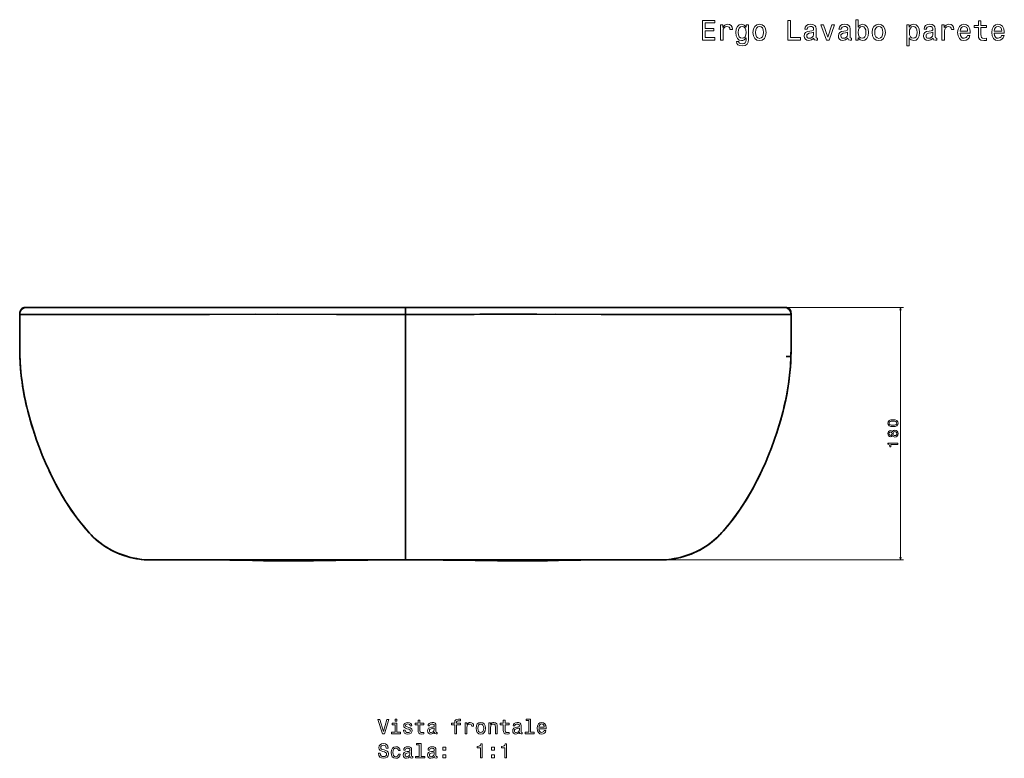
# Model space of a CAD drawing. Extents: x 278 to 1683, y 8 to 1326.
# Tile 4 of 5: x 278 to 980, y 800 to 1326. Entities that reach past the tile are written whole.
import ezdxf

# ---------------------------------------------------------------- set-up
doc = ezdxf.new("R2010")
doc.units = 0

msp = doc.modelspace()

# ---------------------------------------------------------------- linework, layer by layer
at = {"color": 7, "lineweight": 35, "ltscale": 0.000666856}
for p, q in [((277.93, 1116.29), (277.95, 1116.29)), ((277.95, 1116.29), (277.93, 1116.29)), ((827.93, 1116.29), (827.96, 1116.29)), ((827.93, 1116.29), (827.96, 1116.29))]:
    msp.add_line(p, q, dxfattribs=at)
at = {"color": 7, "lineweight": 35, "ltscale": 0.001099}
msp.add_line((282.93, 1121.29), (282.89, 1121.29), dxfattribs=at)
at = {"color": 7, "lineweight": 35, "ltscale": 6.3324e-05}
msp.add_line((282.89, 1121.29), (282.89, 1121.29), dxfattribs=at)
at = {"color": 7, "lineweight": 35, "ltscale": 6.66558e-05}
msp.add_line((282.89, 1121.29), (282.89, 1121.29), dxfattribs=at)
at = {"color": 7, "lineweight": 35, "ltscale": 0.000875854}
msp.add_line((282.92, 1121.29), (282.89, 1121.29), dxfattribs=at)
at = {"color": 7, "lineweight": 35, "ltscale": 0.000470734}
msp.add_line((282.95, 1121.29), (282.93, 1121.29), dxfattribs=at)
at = {"color": 7, "lineweight": 35, "ltscale": 0.00466}
for p, q in [((282.95, 1121.29), (283.14, 1121.29)), ((822.93, 1121.29), (822.74, 1121.29))]:
    msp.add_line(p, q, dxfattribs=at)
at = {"color": 7, "lineweight": 35}
for p, q in [((552.94, 1121.29), (282.95, 1121.29)), ((552.94, 1121.29), (282.95, 1121.29)), ((283.14, 1121.29), (552.94, 1121.29)), ((552.94, 1121.29), (822.93, 1121.29)), ((822.93, 1121.29), (552.94, 1121.29)), ((822.74, 1121.29), (552.94, 1121.29)), ((552.94, 941.29), (552.94, 1116.29)), ((552.94, 941.29), (552.94, 1116.29)), ((367.68, 941.29), (416.12, 941.29)), ((367.68, 941.29), (416.12, 941.29)), ((379.85, 941.29), (412.47, 941.29)), ((417.14, 941.29), (383.37, 941.29)), ((383.37, 941.29), (417.14, 941.29)), ((416.12, 941.29), (548.09, 941.29)), ((416.12, 941.29), (548.09, 941.29)), ((689.76, 941.29), (557.79, 941.29)), ((557.79, 941.29), (689.76, 941.29)), ((722.51, 941.29), (688.74, 941.29)), ((688.74, 941.29), (722.51, 941.29)), ((738.2, 941.29), (689.76, 941.29)), ((689.76, 941.29), (738.2, 941.29)), ((726.03, 941.29), (693.41, 941.29))]:
    msp.add_line(p, q, dxfattribs=at)
at = {"color": 7, "lineweight": 35, "ltscale": 0.006212}
msp.add_line((286.33, 1121.29), (286.08, 1121.29), dxfattribs=at)
at = {"color": 7, "lineweight": 35, "ltscale": 0.125003}
for p, q in [((552.94, 1116.29), (552.94, 1121.29)), ((552.94, 1121.29), (552.94, 1116.29))]:
    msp.add_line(p, q, dxfattribs=at)
at = {"color": 7, "lineweight": 35, "ltscale": 0.451517}
msp.add_line((552.94, 1121.29), (552.94, 1103.23), dxfattribs=at)
at = {"color": 7, "lineweight": 35, "ltscale": 0.006229}
msp.add_line((819.55, 1121.29), (819.8, 1121.29), dxfattribs=at)
at = {"color": 7, "lineweight": 35, "ltscale": 0.000469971}
msp.add_line((822.95, 1121.29), (822.93, 1121.29), dxfattribs=at)
at = {"color": 7, "lineweight": 35, "ltscale": 0.000112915}
msp.add_line((822.95, 1121.29), (822.95, 1121.29), dxfattribs=at)
at = {"color": 7, "lineweight": 35, "ltscale": 0.001096}
msp.add_line((822.95, 1121.29), (822.99, 1121.29), dxfattribs=at)
at = {"color": 7, "lineweight": 35, "ltscale": 0.000874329}
msp.add_line((822.99, 1121.29), (822.96, 1121.29), dxfattribs=at)
at = {"color": 7, "lineweight": 35, "ltscale": 6.40869e-05}
msp.add_line((822.99, 1121.29), (822.99, 1121.29), dxfattribs=at)
at = {"color": 7, "lineweight": 13}
for p, q in [((824.74, 1121.29), (907.97, 1121.29)), ((905.97, 941.29), (905.97, 1121.29)), ((728.03, 941.29), (907.97, 941.29))]:
    msp.add_line(p, q, dxfattribs=at)
at = {"color": 7, "lineweight": 35, "ltscale": 0.000196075}
msp.add_line((278.03, 1086.21), (278.02, 1086.21), dxfattribs=at)
at = {"color": 7, "lineweight": 35, "ltscale": 0.085712}
msp.add_line((827.85, 1086.21), (824.42, 1086.21), dxfattribs=at)
at = {"color": 7, "lineweight": 35, "ltscale": 0.000196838}
msp.add_line((827.85, 1086.21), (827.86, 1086.21), dxfattribs=at)
at = {"color": 7, "lineweight": 35, "ltscale": 0.009906}
for p, q in [((279.57, 1068.28), (279.63, 1067.89)), ((826.31, 1068.28), (826.25, 1067.89))]:
    msp.add_line(p, q, dxfattribs=at)
at = {"color": 7, "lineweight": 35, "ltscale": 0.238699}
msp.add_line((376.36, 941.29), (366.81, 941.29), dxfattribs=at)
at = {"color": 7, "lineweight": 35, "ltscale": 0.172572}
for p, q in [((369.48, 941.29), (376.38, 941.29)), ((729.5, 941.29), (736.41, 941.29))]:
    msp.add_line(p, q, dxfattribs=at)
at = {"color": 7, "lineweight": 35, "ltscale": 0.00459}
msp.add_line((376.36, 941.29), (376.18, 941.29), dxfattribs=at)
at = {"color": 7, "lineweight": 35, "ltscale": 0.000428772}
msp.add_line((376.38, 941.29), (376.36, 941.29), dxfattribs=at)
at = {"color": 7, "lineweight": 35, "ltscale": 0.17483}
msp.add_line((376.38, 941.29), (383.37, 941.29), dxfattribs=at)
at = {"color": 7, "lineweight": 35, "ltscale": 0.087994}
for p, q in [((383.37, 941.29), (379.85, 941.29)), ((722.51, 941.29), (726.03, 941.29))]:
    msp.add_line(p, q, dxfattribs=at)
at = {"color": 7, "lineweight": 35, "ltscale": 0.25}
for p, q in [((393.19, 941.29), (383.19, 941.29)), ((393.19, 941.29), (383.19, 941.29)), ((395.17, 941.29), (385.17, 941.29)), ((395.17, 941.29), (385.17, 941.29)), ((720.71, 941.29), (710.71, 941.29)), ((720.71, 941.29), (710.71, 941.29)), ((722.69, 941.29), (712.69, 941.29)), ((722.69, 941.29), (712.69, 941.29))]:
    msp.add_line(p, q, dxfattribs=at)
at = {"color": 7, "lineweight": 35, "ltscale": 0.298737}
for p, q in [((404.76, 941.29), (416.71, 941.29)), ((701.12, 941.29), (689.17, 941.29))]:
    msp.add_line(p, q, dxfattribs=at)
at = {"color": 7, "lineweight": 35, "ltscale": 0.192699}
for p, q in [((404.76, 941.29), (412.47, 941.29)), ((404.76, 941.29), (412.47, 941.29)), ((701.12, 941.29), (693.41, 941.29)), ((693.41, 941.29), (701.12, 941.29))]:
    msp.add_line(p, q, dxfattribs=at)
at = {"color": 7, "lineweight": 35, "ltscale": 0.121344}
for p, q in [((548.09, 941.29), (552.94, 941.29)), ((548.09, 941.29), (552.94, 941.29)), ((557.79, 941.29), (552.94, 941.29)), ((552.94, 941.29), (557.79, 941.29))]:
    msp.add_line(p, q, dxfattribs=at)
at = {"color": 7, "lineweight": 35, "ltscale": 0.012665}
for p, q in [((548.32, 941.29), (548.82, 941.29)), ((557.56, 941.29), (557.06, 941.29))]:
    msp.add_line(p, q, dxfattribs=at)
at = {"color": 7, "lineweight": 35, "ltscale": 0.108095}
for p in [(548.62, 941.29), (557.26, 941.29)]:
    msp.add_line(p, (552.94, 941.29), dxfattribs=at)
at = {"color": 7, "lineweight": 35, "ltscale": 0.174829}
msp.add_line((722.51, 941.29), (729.5, 941.29), dxfattribs=at)
at = {"color": 7, "lineweight": 35, "ltscale": 0.000430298}
msp.add_line((729.5, 941.29), (729.52, 941.29), dxfattribs=at)
at = {"color": 7, "lineweight": 35, "ltscale": 0.238698}
msp.add_line((729.52, 941.29), (739.07, 941.29), dxfattribs=at)
at = {"color": 7, "lineweight": 35, "ltscale": 0.003137}
msp.add_line((729.52, 941.29), (729.65, 941.29), dxfattribs=at)
at = {"color": 7, "lineweight": 13}
for points in [[(764.78, 1311.87), (773.65, 1311.87), (773.65, 1313.56), (766.63, 1313.56), (766.63, 1318.3), (772.89, 1318.3), (772.89, 1319.97), (766.63, 1319.97), (766.63, 1324.17), (773.49, 1324.17), (773.49, 1325.87), (764.78, 1325.87)], [(777.65, 1311.87), (779.42, 1311.87), (779.42, 1318.06), (779.6, 1319.55), (780.15, 1320.62), (781.04, 1321.27), (782.23, 1321.49), (783.11, 1321.35), (783.78, 1320.94), (784.18, 1320.26), (784.32, 1319.33), (786.12, 1319.33), (785.88, 1320.96), (785.21, 1322.13), (784.1, 1322.84), (782.59, 1323.08), (781.56, 1322.92), (780.67, 1322.52), (779.89, 1321.83), (779.26, 1320.9), (779.26, 1322.7), (777.65, 1322.7)], [(797.56, 1312.35), (797.56, 1322.7), (795.86, 1322.7), (795.86, 1320.94), (794.47, 1322.54), (793.62, 1322.94), (792.68, 1323.08), (790.96, 1322.68), (789.63, 1321.55), (788.76, 1319.73), (788.46, 1317.29), (788.76, 1314.83), (789.63, 1313.02), (790.96, 1311.87), (792.68, 1311.48), (793.64, 1311.62), (794.45, 1311.99), (795.86, 1313.52), (795.86, 1311.99), (795.7, 1310.78), (795.26, 1309.91), (794.41, 1309.4), (793.14, 1309.22), (792.03, 1309.34), (791.24, 1309.65), (790.78, 1310.17), (790.64, 1310.88), (788.92, 1310.88), (788.92, 1310.8), (789.19, 1309.5), (789.99, 1308.54), (791.28, 1307.91), (793.04, 1307.69), (795.14, 1307.99), (796.53, 1308.84), (797.32, 1310.31)], [(790.3, 1317.29), (790.48, 1319.09), (791.02, 1320.42), (791.87, 1321.21), (793, 1321.49), (794.19, 1321.21), (795.08, 1320.42), (795.62, 1319.09), (795.82, 1317.29), (795.62, 1315.46), (795.08, 1314.14), (794.19, 1313.34), (793, 1313.08), (791.87, 1313.34), (791.02, 1314.14), (790.48, 1315.48)], [(800.74, 1317.27), (801.07, 1314.81), (802, 1312.99), (803.47, 1311.87), (805.45, 1311.48), (807.4, 1311.87), (808.87, 1312.97), (809.8, 1314.79), (810.15, 1317.27), (809.8, 1319.73), (808.87, 1321.57), (807.4, 1322.68), (805.45, 1323.08), (803.47, 1322.68), (802, 1321.55), (801.07, 1319.73)], [(802.56, 1317.29), (802.74, 1319.11), (803.31, 1320.42), (804.21, 1321.23), (805.45, 1321.51), (806.66, 1321.23), (807.56, 1320.44), (808.13, 1319.11), (808.33, 1317.29), (808.13, 1315.46), (807.56, 1314.12), (806.66, 1313.32), (805.45, 1313.06), (804.21, 1313.32), (803.31, 1314.12), (802.74, 1315.46)], [(825.64, 1311.87), (834.64, 1311.87), (834.64, 1313.56), (827.49, 1313.56), (827.49, 1325.87), (825.64, 1325.87)], [(844.14, 1313.28), (844.14, 1313.22), (844.24, 1312.53), (844.54, 1312.05), (845.81, 1311.66), (846.8, 1311.82), (846.8, 1313.2), (846.38, 1313.14), (845.81, 1313.4), (845.71, 1314.21), (845.71, 1319.81), (845.47, 1321.25), (844.76, 1322.25), (843.53, 1322.86), (841.8, 1323.08), (840.1, 1322.84), (838.85, 1322.15), (838.06, 1321.08), (837.8, 1319.67), (837.8, 1319.55), (839.4, 1319.55), (839.54, 1320.4), (839.98, 1321), (840.71, 1321.37), (841.74, 1321.51), (842.72, 1321.41), (843.43, 1321.1), (843.85, 1320.58), (844, 1319.85), (843.91, 1319.01), (843.59, 1318.58), (842.79, 1318.38), (841.27, 1318.22), (839.54, 1317.86), (838.31, 1317.21), (837.58, 1316.2), (837.36, 1314.71), (837.56, 1313.38), (838.19, 1312.39), (839.19, 1311.76), (840.59, 1311.54), (842.46, 1311.97)], [(853.09, 1311.87), (854.97, 1311.87), (858.92, 1322.7), (857.09, 1322.7), (854.04, 1313.96), (850.94, 1322.7), (849.08, 1322.7)], [(868.42, 1313.28), (868.42, 1313.22), (868.53, 1312.53), (868.83, 1312.05), (870.1, 1311.66), (871.09, 1311.82), (871.09, 1313.2), (870.66, 1313.14), (870.1, 1313.4), (870, 1314.21), (870, 1319.81), (869.76, 1321.25), (869.05, 1322.25), (867.82, 1322.86), (866.08, 1323.08), (864.39, 1322.84), (863.14, 1322.15), (862.35, 1321.08), (862.09, 1319.67), (862.09, 1319.55), (863.68, 1319.55), (863.83, 1320.4), (864.27, 1321), (865, 1321.37), (866.02, 1321.51), (867.01, 1321.41), (867.72, 1321.1), (868.14, 1320.58), (868.28, 1319.85), (868.2, 1319.01), (867.88, 1318.58), (867.07, 1318.38), (865.56, 1318.22), (863.83, 1317.86), (862.59, 1317.21), (861.87, 1316.2), (861.65, 1314.71), (861.85, 1313.38), (862.47, 1312.39), (863.48, 1311.76), (864.87, 1311.54), (866.75, 1311.97)], [(875.81, 1313.54), (877.12, 1311.99), (878.91, 1311.48), (880.61, 1311.87), (881.96, 1313.02), (882.81, 1314.85), (883.13, 1317.29), (882.81, 1319.73), (881.94, 1321.55), (880.61, 1322.68), (878.91, 1323.08), (877.14, 1322.56), (876.41, 1321.91), (875.81, 1321.04), (875.81, 1326.35), (874.03, 1326.35), (874.03, 1311.87), (875.81, 1311.87)], [(881.32, 1317.29), (881.11, 1315.48), (880.57, 1314.14), (879.7, 1313.34), (878.61, 1313.08), (877.42, 1313.34), (876.55, 1314.14), (876.01, 1315.46), (875.83, 1317.29), (876.01, 1319.11), (876.55, 1320.42), (877.42, 1321.21), (878.61, 1321.49), (879.7, 1321.21), (880.57, 1320.4), (881.11, 1319.09)], [(885.75, 1317.27), (886.08, 1314.81), (887, 1312.99), (888.48, 1311.87), (890.45, 1311.48), (892.41, 1311.87), (893.88, 1312.97), (894.81, 1314.79), (895.15, 1317.27), (894.81, 1319.73), (893.88, 1321.57), (892.41, 1322.68), (890.45, 1323.08), (888.48, 1322.68), (887, 1321.55), (886.08, 1319.73)], [(887.57, 1317.29), (887.75, 1319.11), (888.32, 1320.42), (889.22, 1321.23), (890.45, 1321.51), (891.66, 1321.23), (892.57, 1320.44), (893.14, 1319.11), (893.34, 1317.29), (893.14, 1315.46), (892.57, 1314.12), (891.66, 1313.32), (890.45, 1313.06), (889.22, 1313.32), (888.32, 1314.12), (887.75, 1315.46)], [(912.24, 1321.02), (912.24, 1322.7), (910.47, 1322.7), (910.47, 1307.67), (912.24, 1307.67), (912.24, 1313.52), (912.87, 1312.57), (913.57, 1311.95), (915.35, 1311.48), (917.04, 1311.87), (918.37, 1313.02), (919.24, 1314.83), (919.56, 1317.29), (919.24, 1319.73), (918.37, 1321.55), (917.04, 1322.68), (915.35, 1323.08), (914.38, 1322.96), (913.55, 1322.58), (912.85, 1321.93)], [(915.04, 1313.08), (913.85, 1313.34), (912.99, 1314.14), (912.44, 1315.46), (912.26, 1317.29), (912.44, 1319.11), (912.99, 1320.42), (913.85, 1321.21), (915.04, 1321.49), (916.13, 1321.21), (917, 1320.4), (917.55, 1319.09), (917.75, 1317.29), (917.55, 1315.48), (917, 1314.14), (916.13, 1313.34)], [(929.15, 1313.28), (929.15, 1313.22), (929.25, 1312.53), (929.55, 1312.05), (930.82, 1311.66), (931.81, 1311.82), (931.81, 1313.2), (931.38, 1313.14), (930.82, 1313.4), (930.72, 1314.21), (930.72, 1319.81), (930.48, 1321.25), (929.77, 1322.25), (928.54, 1322.86), (926.81, 1323.08), (925.11, 1322.84), (923.86, 1322.15), (923.07, 1321.08), (922.81, 1319.67), (922.81, 1319.55), (924.4, 1319.55), (924.55, 1320.4), (924.99, 1321), (925.72, 1321.37), (926.74, 1321.51), (927.73, 1321.41), (928.44, 1321.1), (928.86, 1320.58), (929, 1319.85), (928.92, 1319.01), (928.6, 1318.58), (927.79, 1318.38), (926.28, 1318.22), (924.55, 1317.86), (923.32, 1317.21), (922.59, 1316.2), (922.37, 1314.71), (922.57, 1313.38), (923.19, 1312.39), (924.2, 1311.76), (925.59, 1311.54), (927.47, 1311.97)], [(935.52, 1311.87), (937.3, 1311.87), (937.3, 1318.06), (937.48, 1319.55), (938.02, 1320.62), (938.91, 1321.27), (940.1, 1321.49), (940.99, 1321.35), (941.65, 1320.94), (942.06, 1320.26), (942.2, 1319.33), (943.99, 1319.33), (943.75, 1320.96), (943.08, 1322.13), (941.98, 1322.84), (940.46, 1323.08), (939.43, 1322.92), (938.55, 1322.52), (937.76, 1321.83), (937.13, 1320.9), (937.13, 1322.7), (935.52, 1322.7)], [(948.55, 1316.77), (955.65, 1316.77), (955.67, 1317.59), (955.35, 1319.91), (954.46, 1321.65), (953.05, 1322.7), (951.17, 1323.08), (949.34, 1322.68), (947.93, 1321.55), (947.02, 1319.71), (946.7, 1317.29), (947, 1314.81), (947.91, 1312.99), (949.3, 1311.87), (951.11, 1311.48), (952.69, 1311.74), (953.98, 1312.43), (954.93, 1313.52), (955.47, 1314.97), (953.72, 1314.97), (953.35, 1314.16), (952.83, 1313.56), (951.34, 1313.08), (950.19, 1313.3), (949.32, 1314), (948.75, 1315.15), (948.55, 1316.71)], [(948.55, 1318.26), (948.77, 1319.65), (949.32, 1320.68), (950.15, 1321.31), (951.23, 1321.53), (952.3, 1321.31), (953.13, 1320.68), (953.64, 1319.65), (953.82, 1318.26)], [(961.52, 1320.82), (961.52, 1315.4), (961.64, 1313.64), (962.21, 1312.43), (963.34, 1311.72), (965.25, 1311.48), (967.35, 1311.58), (967.35, 1313.12), (965.82, 1312.99), (964.43, 1313.16), (963.68, 1313.66), (963.36, 1314.51), (963.3, 1315.7), (963.3, 1320.82), (967.35, 1320.82), (967.35, 1322.33), (963.3, 1322.33), (963.3, 1325.5), (961.52, 1325.5), (961.52, 1322.33), (958.46, 1322.33), (958.46, 1320.82)], [(972.84, 1316.77), (979.94, 1316.77), (979.96, 1317.59), (979.64, 1319.91), (978.75, 1321.65), (977.34, 1322.7), (975.46, 1323.08), (973.63, 1322.68), (972.21, 1321.55), (971.31, 1319.71), (970.98, 1317.29), (971.29, 1314.81), (972.19, 1312.99), (973.59, 1311.87), (975.4, 1311.48), (976.98, 1311.74), (978.27, 1312.43), (979.21, 1313.52), (979.76, 1314.97), (978, 1314.97), (977.64, 1314.16), (977.12, 1313.56), (975.62, 1313.08), (974.47, 1313.3), (973.61, 1314), (973.04, 1315.15), (972.84, 1316.71)], [(972.84, 1318.26), (973.06, 1319.65), (973.61, 1320.68), (974.43, 1321.31), (975.52, 1321.53), (976.59, 1321.31), (977.42, 1320.68), (977.92, 1319.65), (978.11, 1318.26)], [(843.94, 1315.66), (843.69, 1314.61), (843.05, 1313.8), (842.08, 1313.28), (840.89, 1313.1), (840.12, 1313.2), (839.58, 1313.52), (839.23, 1314.08), (839.13, 1314.87), (839.21, 1315.58), (839.54, 1316.08), (840.83, 1316.65), (842.46, 1316.89), (843.94, 1317.37)], [(868.22, 1315.66), (867.98, 1314.61), (867.34, 1313.8), (866.37, 1313.28), (865.18, 1313.1), (864.41, 1313.2), (863.87, 1313.52), (863.52, 1314.08), (863.42, 1314.87), (863.5, 1315.58), (863.83, 1316.08), (865.12, 1316.65), (866.75, 1316.89), (868.22, 1317.37)], [(928.94, 1315.66), (928.7, 1314.61), (928.06, 1313.8), (927.09, 1313.28), (925.9, 1313.1), (925.13, 1313.2), (924.59, 1313.52), (924.24, 1314.08), (924.14, 1314.87), (924.22, 1315.58), (924.55, 1316.08), (925.84, 1316.65), (927.47, 1316.89), (928.94, 1317.37)], [(900.55, 1036.33), (902.14, 1036.48), (903.27, 1036.96), (903.95, 1037.71), (904.18, 1038.76), (903.95, 1039.8), (903.27, 1040.56), (902.14, 1041.02), (900.55, 1041.18), (898.98, 1041.02), (898.36, 1040.83), (897.84, 1040.56), (897.16, 1039.8), (896.92, 1038.76), (897.16, 1037.71), (897.85, 1036.96), (898.98, 1036.48)], [(900.55, 1037.3), (899.33, 1037.38), (898.46, 1037.63), (897.94, 1038.09), (897.76, 1038.76), (897.94, 1039.43), (898.46, 1039.88), (899.33, 1040.14), (900.55, 1040.22), (901.78, 1040.14), (902.66, 1039.88), (903.18, 1039.43), (903.35, 1038.76), (903.18, 1038.09), (902.66, 1037.63), (901.78, 1037.38)], [(900.2, 1030.04), (900.48, 1029.53), (900.88, 1029.17), (901.37, 1028.95), (901.97, 1028.88), (902.86, 1029.04), (903.56, 1029.51), (904, 1030.26), (904.18, 1031.29), (904, 1032.31), (903.56, 1033.07), (902.86, 1033.53), (901.97, 1033.7), (901.37, 1033.62), (900.88, 1033.41), (900.48, 1033.05), (900.2, 1032.54), (899.96, 1032.95), (899.63, 1033.23), (899.22, 1033.4), (898.73, 1033.46), (898.01, 1033.3), (897.44, 1032.88), (897.06, 1032.19), (896.92, 1031.29), (897.06, 1030.38), (897.44, 1029.7), (898.01, 1029.26), (898.73, 1029.11), (899.22, 1029.16), (899.63, 1029.33)], [(898.81, 1030.07), (898.37, 1030.15), (898.02, 1030.39), (897.81, 1030.78), (897.73, 1031.29), (897.81, 1031.8), (898.02, 1032.18), (898.37, 1032.42), (898.81, 1032.51), (899.26, 1032.42), (899.62, 1032.18), (899.85, 1031.8), (899.92, 1031.29), (899.84, 1030.78), (899.62, 1030.39), (899.26, 1030.15)], [(901.95, 1029.85), (901.41, 1029.94), (901.01, 1030.23), (900.75, 1030.69), (900.66, 1031.29), (900.75, 1031.89), (901.01, 1032.34), (901.41, 1032.63), (901.95, 1032.73), (902.52, 1032.63), (902.95, 1032.34), (903.24, 1031.89), (903.33, 1031.29), (903.24, 1030.69), (902.95, 1030.23), (902.52, 1029.94)], [(903.97, 1023.64), (903.97, 1024.56), (896.92, 1024.56), (896.92, 1023.87), (897.54, 1023.69), (897.95, 1023.33), (898.19, 1022.77), (898.27, 1022), (898.99, 1022), (898.99, 1023.64)], [(539.79, 827.43), (537.28, 818.91), (534.7, 827.43), (533.33, 827.43), (536.56, 817.42), (538, 817.42), (541.15, 827.43)], [(546.85, 818.48), (546.85, 824.89), (543.59, 824.89), (543.59, 823.81), (545.58, 823.81), (545.58, 818.48), (542.98, 818.48), (542.98, 817.42), (549.47, 817.42), (549.47, 818.48)], [(546.89, 827.76), (545.55, 827.76), (545.55, 826.32), (546.89, 826.32)], [(555.43, 821.93), (554.21, 822.21), (553.3, 822.55), (553, 823.22), (553.08, 823.7), (553.39, 824.04), (553.88, 824.26), (554.58, 824.35), (555.26, 824.26), (555.79, 824), (556.14, 823.61), (556.28, 823.09), (557.52, 823.09), (557.52, 823.12), (557.31, 824.06), (556.72, 824.79), (555.79, 825.25), (554.58, 825.43), (553.36, 825.25), (552.47, 824.78), (551.9, 824.07), (551.73, 823.18), (551.86, 822.31), (552.26, 821.71), (552.93, 821.28), (553.89, 820.97), (555.3, 820.63), (556.17, 820.27), (556.4, 819.98), (556.49, 819.55), (556.36, 819.01), (556.01, 818.61), (555.45, 818.35), (554.7, 818.27), (553.91, 818.35), (553.33, 818.65), (552.94, 819.14), (552.78, 819.82), (551.56, 819.82), (551.76, 818.67), (552.35, 817.83), (553.29, 817.33), (554.58, 817.14), (555.94, 817.33), (556.93, 817.83), (557.54, 818.64), (557.75, 819.69), (557.59, 820.6), (557.15, 821.22), (556.41, 821.62)], [(562.02, 823.81), (562.02, 819.94), (562.11, 818.68), (562.51, 817.82), (563.32, 817.31), (564.68, 817.14), (566.18, 817.21), (566.18, 818.31), (565.09, 818.22), (564.09, 818.34), (563.56, 818.7), (563.33, 819.3), (563.29, 820.15), (563.29, 823.81), (566.18, 823.81), (566.18, 824.89), (563.29, 824.89), (563.29, 827.16), (562.02, 827.16), (562.02, 824.89), (559.83, 824.89), (559.83, 823.81)], [(573.59, 818.42), (573.59, 818.38), (573.66, 817.89), (573.88, 817.55), (574.79, 817.27), (575.49, 817.39), (575.49, 818.37), (575.19, 818.32), (574.79, 818.51), (574.71, 819.09), (574.71, 823.09), (574.54, 824.12), (574.04, 824.84), (573.16, 825.27), (571.92, 825.43), (570.71, 825.25), (569.81, 824.76), (569.25, 824), (569.06, 822.99), (569.06, 822.91), (570.2, 822.91), (570.3, 823.51), (570.62, 823.94), (571.14, 824.2), (571.87, 824.3), (572.58, 824.23), (573.08, 824.01), (573.39, 823.64), (573.49, 823.12), (573.43, 822.52), (573.2, 822.21), (572.62, 822.07), (571.54, 821.95), (570.3, 821.7), (569.42, 821.23), (568.91, 820.51), (568.75, 819.45), (568.89, 818.5), (569.34, 817.79), (570.06, 817.34), (571.05, 817.18), (572.39, 817.49)], [(588.1, 823.81), (588.1, 817.42), (589.37, 817.42), (589.37, 823.81), (592.25, 823.81), (592.25, 824.89), (589.37, 824.89), (589.37, 825.37), (589.47, 825.95), (589.8, 826.33), (590.36, 826.57), (591.17, 826.65), (592.25, 826.59), (592.25, 827.69), (590.88, 827.76), (589.64, 827.63), (588.78, 827.24), (588.26, 826.57), (588.1, 825.6), (588.1, 824.89), (585.78, 824.89), (585.78, 823.81)], [(595.49, 817.42), (596.76, 817.42), (596.76, 821.84), (596.89, 822.91), (597.28, 823.67), (597.91, 824.13), (598.76, 824.29), (599.4, 824.19), (599.87, 823.9), (600.16, 823.41), (600.26, 822.75), (601.54, 822.75), (601.37, 823.91), (600.89, 824.75), (600.1, 825.25), (599.02, 825.43), (598.29, 825.31), (597.65, 825.02), (597.09, 824.53), (596.64, 823.87), (596.64, 825.15), (595.49, 825.15)], [(603.32, 821.28), (603.55, 819.52), (604.21, 818.22), (605.26, 817.42), (606.67, 817.14), (608.07, 817.42), (609.12, 818.21), (609.79, 819.5), (610.03, 821.28), (609.79, 823.04), (609.12, 824.35), (608.07, 825.14), (606.67, 825.43), (605.26, 825.14), (604.21, 824.33), (603.55, 823.04)], [(604.61, 821.29), (604.74, 822.59), (605.15, 823.53), (605.79, 824.1), (606.67, 824.3), (607.54, 824.1), (608.19, 823.54), (608.59, 822.59), (608.73, 821.29), (608.59, 819.98), (608.19, 819.03), (607.54, 818.45), (606.67, 818.27), (605.79, 818.45), (605.15, 819.03), (604.74, 819.98)], [(612.36, 817.42), (613.63, 817.42), (613.63, 821.88), (613.76, 822.91), (614.18, 823.65), (614.83, 824.12), (615.69, 824.29), (616.38, 824.14), (616.82, 823.76), (617.03, 823.11), (617.11, 822.24), (617.11, 817.42), (618.37, 817.42), (618.37, 822.5), (618.32, 823.53), (618.06, 824.38), (617.21, 825.15), (615.88, 825.43), (615.15, 825.33), (614.53, 825.05), (613.99, 824.59), (613.57, 823.97), (613.57, 825.15), (612.36, 825.15)], [(622.74, 823.81), (622.74, 819.94), (622.83, 818.68), (623.23, 817.82), (624.04, 817.31), (625.4, 817.14), (626.9, 817.21), (626.9, 818.31), (625.81, 818.22), (624.81, 818.34), (624.28, 818.7), (624.05, 819.3), (624.01, 820.15), (624.01, 823.81), (626.9, 823.81), (626.9, 824.89), (624.01, 824.89), (624.01, 827.16), (622.74, 827.16), (622.74, 824.89), (620.55, 824.89), (620.55, 823.81)], [(634.31, 818.42), (634.31, 818.38), (634.38, 817.89), (634.6, 817.55), (635.51, 817.27), (636.21, 817.39), (636.21, 818.37), (635.91, 818.32), (635.51, 818.51), (635.43, 819.09), (635.43, 823.09), (635.26, 824.12), (634.76, 824.84), (633.88, 825.27), (632.64, 825.43), (631.43, 825.25), (630.53, 824.76), (629.97, 824), (629.79, 822.99), (629.79, 822.91), (630.92, 822.91), (631.02, 823.51), (631.34, 823.94), (631.86, 824.2), (632.59, 824.3), (633.3, 824.23), (633.81, 824.01), (634.11, 823.64), (634.21, 823.12), (634.15, 822.52), (633.92, 822.21), (633.34, 822.07), (632.26, 821.95), (631.02, 821.7), (630.15, 821.23), (629.63, 820.51), (629.47, 819.45), (629.61, 818.5), (630.06, 817.79), (630.78, 817.34), (631.77, 817.18), (633.11, 817.49)], [(640.91, 826.7), (640.91, 818.48), (638.3, 818.48), (638.3, 817.42), (644.77, 817.42), (644.77, 818.48), (642.18, 818.48), (642.18, 827.76), (638.92, 827.76), (638.92, 826.7)], [(648.17, 820.92), (653.24, 820.92), (653.26, 821.51), (653.03, 823.16), (652.39, 824.4), (651.38, 825.15), (650.04, 825.43), (648.73, 825.14), (647.72, 824.33), (647.08, 823.02), (646.85, 821.29), (647.06, 819.52), (647.71, 818.22), (648.7, 817.42), (650, 817.14), (651.13, 817.33), (652.05, 817.82), (652.72, 818.6), (653.11, 819.63), (651.86, 819.63), (651.6, 819.06), (651.23, 818.63), (650.16, 818.28), (649.34, 818.44), (648.72, 818.94), (648.32, 819.76), (648.17, 820.87)], [(648.17, 821.98), (648.33, 822.98), (648.72, 823.71), (649.31, 824.16), (650.09, 824.32), (650.85, 824.16), (651.44, 823.71), (651.8, 822.98), (651.93, 821.98)], [(573.45, 820.12), (573.27, 819.38), (572.81, 818.8), (572.12, 818.42), (571.27, 818.29), (570.72, 818.37), (570.33, 818.6), (570.09, 819), (570.02, 819.56), (570.07, 820.07), (570.3, 820.43), (571.23, 820.83), (572.39, 821), (573.45, 821.35)], [(634.17, 820.12), (633.99, 819.38), (633.53, 818.8), (632.84, 818.42), (631.99, 818.29), (631.44, 818.37), (631.05, 818.6), (630.81, 819), (630.74, 819.56), (630.79, 820.07), (631.02, 820.43), (631.95, 820.83), (633.11, 821), (634.17, 821.35)], [(535, 803.44), (533.69, 803.44), (533.98, 801.91), (534.7, 800.79), (535.81, 800.11), (537.31, 799.87), (538.79, 800.1), (539.9, 800.73), (540.61, 801.72), (540.87, 803.04), (540.65, 804.22), (540.04, 804.98), (539.06, 805.48), (537.75, 805.86), (536.63, 806.13), (535.89, 806.45), (535.48, 806.91), (535.35, 807.63), (535.48, 808.28), (535.85, 808.77), (536.43, 809.1), (537.22, 809.22), (538.03, 809.07), (538.66, 808.68), (539.08, 808.04), (539.28, 807.16), (540.59, 807.16), (540.59, 807.18), (540.36, 808.54), (539.68, 809.55), (538.62, 810.18), (537.18, 810.4), (535.88, 810.18), (534.87, 809.58), (534.22, 808.64), (533.99, 807.43), (534.18, 806.35), (534.73, 805.61), (535.59, 805.12), (536.77, 804.75), (537.94, 804.42), (538.82, 804.1), (539.35, 803.64), (539.54, 802.89), (539.37, 802.13), (538.92, 801.55), (538.24, 801.19), (537.36, 801.08), (536.38, 801.23), (535.64, 801.7), (535.16, 802.44)], [(547.9, 805.31), (549.15, 805.31), (548.89, 806.46), (548.27, 807.37), (547.31, 807.93), (546.05, 808.15), (544.67, 807.86), (543.62, 807.06), (542.96, 805.74), (542.72, 803.99), (542.94, 802.24), (543.59, 800.95), (544.61, 800.14), (546.01, 799.87), (547.25, 800.08), (548.21, 800.69), (548.88, 801.64), (549.17, 802.91), (547.96, 802.91), (547.74, 802.1), (547.34, 801.49), (546.76, 801.12), (546.05, 801), (545.17, 801.19), (544.54, 801.77), (544.15, 802.7), (544.02, 804.03), (544.15, 805.33), (544.55, 806.26), (545.2, 806.84), (546.05, 807.04), (546.8, 806.91), (547.36, 806.58), (547.74, 806.03)], [(556.24, 801.15), (556.24, 801.1), (556.31, 800.61), (556.53, 800.27), (557.44, 799.99), (558.14, 800.11), (558.14, 801.09), (557.84, 801.05), (557.44, 801.23), (557.36, 801.81), (557.36, 805.82), (557.19, 806.84), (556.69, 807.56), (555.81, 807.99), (554.57, 808.15), (553.36, 807.98), (552.47, 807.49), (551.9, 806.72), (551.72, 805.72), (551.72, 805.63), (552.85, 805.63), (552.96, 806.23), (553.27, 806.67), (553.79, 806.93), (554.53, 807.03), (555.23, 806.95), (555.74, 806.74), (556.04, 806.36), (556.14, 805.84), (556.08, 805.24), (555.85, 804.94), (555.28, 804.79), (554.19, 804.68), (552.96, 804.42), (552.08, 803.96), (551.56, 803.24), (551.4, 802.17), (551.54, 801.22), (551.99, 800.51), (552.71, 800.07), (553.7, 799.91), (555.04, 800.21)], [(562.84, 809.42), (562.84, 801.21), (560.23, 801.21), (560.23, 800.14), (566.7, 800.14), (566.7, 801.21), (564.11, 801.21), (564.11, 810.48), (560.85, 810.48), (560.85, 809.42)], [(573.59, 801.15), (573.59, 801.1), (573.66, 800.61), (573.88, 800.27), (574.79, 799.99), (575.49, 800.11), (575.49, 801.09), (575.19, 801.05), (574.79, 801.23), (574.71, 801.81), (574.71, 805.82), (574.54, 806.84), (574.04, 807.56), (573.16, 807.99), (571.92, 808.15), (570.71, 807.98), (569.81, 807.49), (569.25, 806.72), (569.06, 805.72), (569.06, 805.63), (570.2, 805.63), (570.3, 806.23), (570.62, 806.67), (571.14, 806.93), (571.87, 807.03), (572.58, 806.95), (573.08, 806.74), (573.39, 806.36), (573.49, 805.84), (573.43, 805.24), (573.2, 804.94), (572.62, 804.79), (571.54, 804.68), (570.3, 804.42), (569.42, 803.96), (568.91, 803.24), (568.75, 802.17), (568.89, 801.22), (569.34, 800.51), (570.06, 800.07), (571.05, 799.91), (572.39, 800.21)], [(579.66, 805.73), (581.64, 805.73), (581.64, 807.88), (579.66, 807.88)], [(606.41, 800.14), (607.72, 800.14), (607.72, 810.21), (606.74, 810.21), (606.49, 809.33), (605.97, 808.74), (605.17, 808.4), (604.08, 808.28), (604.08, 807.26), (606.41, 807.26)], [(614.35, 805.73), (616.34, 805.73), (616.34, 807.88), (614.35, 807.88)], [(623.76, 800.14), (625.07, 800.14), (625.07, 810.21), (624.09, 810.21), (623.83, 809.33), (623.32, 808.74), (622.52, 808.4), (621.43, 808.28), (621.43, 807.26), (623.76, 807.26)], [(556.1, 802.85), (555.92, 802.1), (555.46, 801.52), (554.77, 801.15), (553.92, 801.02), (553.37, 801.09), (552.98, 801.32), (552.74, 801.72), (552.67, 802.29), (552.72, 802.79), (552.96, 803.15), (553.88, 803.55), (555.04, 803.73), (556.1, 804.07)], [(573.45, 802.85), (573.27, 802.1), (572.81, 801.52), (572.12, 801.15), (571.27, 801.02), (570.72, 801.09), (570.33, 801.32), (570.09, 801.72), (570.02, 802.29), (570.07, 802.79), (570.3, 803.15), (571.23, 803.55), (572.39, 803.73), (573.45, 804.07)], [(579.66, 800.14), (581.64, 800.14), (581.64, 802.29), (579.66, 802.29)], [(614.35, 800.14), (616.34, 800.14), (616.34, 802.29), (614.35, 802.29)]]:
    msp.add_lwpolyline(points, close=True, dxfattribs=at)
at = {"color": 7, "lineweight": 35}
for points in [[(277.93, 1116.29), (277.93, 1098.24), (277.92, 1095.23), (277.91, 1092.23), (277.95, 1089.22), (278.03, 1086.21)], [(278.03, 1086.21), (277.92, 1090.72), (277.93, 1095.99), (277.93, 1116.29)], [(285.46, 1121.29), (282.83, 1121.3), (281.77, 1121.25), (281.03, 1121.12), (280.66, 1121.02), (280.23, 1120.86), (279.82, 1120.64), (279.45, 1120.37), (279.12, 1120.06), (278.87, 1119.77), (278.66, 1119.46), (278.4, 1118.94), (278.19, 1118.37), (278.06, 1117.8), (277.95, 1116.96), (277.93, 1116.45)], [(277.95, 1116.29), (278.48, 1116.28), (281.51, 1116.28), (308.19, 1116.23), (333.1, 1116.17), (356.48, 1116.14), (379.06, 1116.2), (409.54, 1116.3), (461.77, 1116.36), (511.37, 1116.32), (552.94, 1116.29)], [(552.94, 1116.29), (503.82, 1116.33), (445.84, 1116.36), (413.29, 1116.31), (383.11, 1116.21), (355.48, 1116.14), (327.25, 1116.19), (300.91, 1116.25), (283.28, 1116.27), (278.71, 1116.28), (277.95, 1116.29)], [(279.59, 1120.02), (280, 1120.39), (280.46, 1120.71), (280.98, 1120.97), (281.55, 1121.16), (282.2, 1121.27), (282.93, 1121.29)], [(552.94, 1116.29), (602.07, 1116.33), (660.04, 1116.36), (692.6, 1116.31), (722.78, 1116.21), (750.4, 1116.14), (778.63, 1116.19), (804.98, 1116.25), (822.6, 1116.27), (827.17, 1116.28), (827.93, 1116.29)], [(552.94, 1116.29), (606.02, 1116.34), (646.59, 1116.36), (692.41, 1116.31), (722.83, 1116.21), (754.47, 1116.14), (775.54, 1116.18), (806.12, 1116.25), (824.22, 1116.28), (827.38, 1116.28), (827.93, 1116.29)], [(820.5, 1121.29), (823.03, 1121.3), (823.92, 1121.27), (824.71, 1121.16), (825.1, 1121.06), (825.55, 1120.9), (825.97, 1120.69), (826.35, 1120.44), (826.69, 1120.14), (826.96, 1119.83), (827.2, 1119.5), (827.47, 1118.99), (827.68, 1118.41), (827.82, 1117.83), (827.93, 1116.96), (827.95, 1116.45)], [(826.29, 1120.02), (825.88, 1120.39), (825.42, 1120.71), (824.9, 1120.97), (824.33, 1121.16), (823.68, 1121.27), (822.95, 1121.29)], [(827.96, 1116.29), (827.95, 1098.24), (827.96, 1095.23), (827.97, 1092.23), (827.94, 1089.22), (827.85, 1086.21)], [(827.85, 1086.21), (827.96, 1090.72), (827.96, 1095.99), (827.96, 1116.29)], [(277.93, 1105.36), (277.92, 1097.72), (277.9, 1092.64), (278.02, 1086.21)], [(827.96, 1105.36), (827.96, 1097.72), (827.98, 1092.64), (827.86, 1086.21)], [(288.45, 1031.19), (286.74, 1036.55), (285.14, 1041.93), (284.38, 1044.65), (283.66, 1047.36), (282.99, 1050.07), (282.35, 1052.82), (281.57, 1056.49), (280.86, 1060.16), (280.23, 1063.86), (279.57, 1068.3), (279.02, 1072.76), (278.58, 1077.24), (278.25, 1081.72), (278.03, 1086.21)], [(288.45, 1031.19), (286.74, 1036.54), (285.14, 1041.93), (284.38, 1044.64), (283.67, 1047.36), (282.77, 1051), (281.95, 1054.65), (281.21, 1058.32), (280.46, 1062.47), (279.8, 1066.64), (279.25, 1070.82), (278.78, 1075.01), (278.46, 1078.73), (278.21, 1082.47), (278.04, 1086.21)], [(817.43, 1031.19), (819.15, 1036.54), (820.75, 1041.93), (821.5, 1044.64), (822.22, 1047.36), (823.11, 1051), (823.93, 1054.65), (824.68, 1058.32), (825.42, 1062.47), (826.08, 1066.64), (826.64, 1070.82), (827.1, 1075.01), (827.42, 1078.73), (827.67, 1082.47), (827.85, 1086.21)], [(817.43, 1031.19), (819.14, 1036.55), (820.74, 1041.93), (821.5, 1044.65), (822.22, 1047.36), (822.89, 1050.07), (823.53, 1052.82), (824.32, 1056.49), (825.02, 1060.16), (825.65, 1063.86), (826.31, 1068.3), (826.86, 1072.76), (827.3, 1077.24), (827.63, 1081.72), (827.85, 1086.21)], [(308.4, 986.68), (306.72, 989.57), (305.06, 992.52), (303.46, 995.5), (301.05, 1000.22), (298.58, 1005.37), (296.25, 1010.59), (294.04, 1015.88), (291.96, 1021.21), (290, 1026.6), (288.16, 1032.03), (286.44, 1037.51), (284.83, 1043.01), (283.83, 1046.71), (282.9, 1050.42), (282.05, 1054.15), (281.06, 1059.06), (280.52, 1062.11), (280.02, 1065.18), (279.58, 1068.22)], [(797.48, 986.68), (799.17, 989.57), (800.82, 992.52), (802.42, 995.5), (804.83, 1000.22), (807.3, 1005.37), (809.63, 1010.59), (811.84, 1015.88), (813.92, 1021.21), (815.88, 1026.6), (817.72, 1032.03), (819.45, 1037.51), (821.05, 1043.01), (822.06, 1046.71), (822.98, 1050.42), (823.83, 1054.15), (824.82, 1059.06), (825.37, 1062.11), (825.86, 1065.18), (826.3, 1068.22)], [(367.68, 941.29), (364.54, 941.67), (361.42, 942.17), (358.31, 942.8), (355.24, 943.58), (352.22, 944.49), (350.71, 945.01), (349.22, 945.57), (347.76, 946.16), (346.32, 946.79), (343.93, 947.93), (341.59, 949.19), (339.32, 950.55), (337.11, 952.03), (334.98, 953.61), (332.93, 955.29), (331.57, 956.49), (330.26, 957.74), (328.97, 959.04), (327.72, 960.38), (325.02, 963.42), (322.19, 966.79), (319.47, 970.25), (316.84, 973.78), (314.32, 977.38), (311.89, 981.05), (310.43, 983.34), (309.02, 985.65), (307.59, 988.05), (306.21, 990.47), (303.57, 995.3), (301.07, 1000.19), (298.87, 1004.77)], [(738.2, 941.29), (741.34, 941.67), (744.47, 942.17), (747.57, 942.8), (750.64, 943.58), (753.67, 944.49), (755.17, 945.01), (756.66, 945.57), (758.12, 946.16), (759.56, 946.79), (761.96, 947.93), (764.29, 949.19), (766.56, 950.55), (768.77, 952.03), (770.9, 953.61), (772.95, 955.29), (774.31, 956.49), (775.62, 957.74), (776.91, 959.04), (778.16, 960.38), (780.86, 963.42), (783.69, 966.79), (786.41, 970.25), (789.04, 973.78), (791.56, 977.38), (794, 981.05), (795.45, 983.34), (796.87, 985.65), (798.29, 988.05), (799.68, 990.47), (802.31, 995.3), (804.81, 1000.19), (807.01, 1004.77)], [(367.68, 941.29), (364.8, 941.63), (361.94, 942.08), (359.1, 942.63), (356.27, 943.3), (353.47, 944.1), (350.7, 945.02), (347.98, 946.07), (345.32, 947.25), (342.72, 948.57), (340.18, 950.01), (337.73, 951.59), (335.92, 952.88), (334.17, 954.25), (332.48, 955.69), (331.25, 956.81), (330.05, 957.96), (328.88, 959.15), (327.73, 960.36), (326.44, 961.79), (325.16, 963.24), (322.68, 966.19), (320.28, 969.21), (317.94, 972.28), (315.2, 976.1), (312.56, 980), (310.03, 983.98), (307.61, 988.01), (307.18, 988.77)], [(366.72, 941.29), (363.35, 941.74), (361.13, 942.12), (358.92, 942.57), (356.77, 943.08), (354.64, 943.66), (352.5, 944.32), (350.33, 945.07), (349.26, 945.47), (347.19, 946.32), (345.14, 947.26), (343.11, 948.27), (341.13, 949.37), (339.2, 950.55), (337.32, 951.8), (335.49, 953.13), (333.72, 954.54), (332.01, 956.03), (330.36, 957.58), (328.77, 959.19), (327.23, 960.85), (325.72, 962.54), (324.25, 964.27), (321.38, 967.78), (318.6, 971.38), (315.92, 975.06), (313.34, 978.82), (310.87, 982.64), (308.42, 986.64)], [(738.2, 941.29), (741.08, 941.63), (743.94, 942.08), (746.79, 942.63), (749.61, 943.3), (752.41, 944.1), (755.18, 945.02), (757.9, 946.07), (760.56, 947.25), (763.17, 948.57), (765.7, 950.01), (768.15, 951.59), (769.96, 952.88), (771.71, 954.25), (773.4, 955.69), (774.63, 956.81), (775.83, 957.96), (777, 959.15), (778.15, 960.36), (779.45, 961.79), (780.72, 963.24), (783.2, 966.19), (785.61, 969.21), (787.94, 972.28), (790.68, 976.1), (793.32, 980), (795.85, 983.98), (798.27, 988.01), (798.7, 988.77)], [(739.16, 941.29), (742.53, 941.74), (744.76, 942.12), (746.96, 942.57), (749.12, 943.08), (751.24, 943.66), (753.39, 944.32), (755.55, 945.07), (756.62, 945.47), (758.69, 946.32), (760.75, 947.26), (762.77, 948.27), (764.75, 949.37), (766.68, 950.55), (768.56, 951.8), (770.39, 953.13), (772.16, 954.54), (773.87, 956.03), (775.52, 957.58), (777.11, 959.19), (778.65, 960.85), (780.16, 962.54), (781.63, 964.27), (784.51, 967.78), (787.28, 971.38), (789.96, 975.06), (792.54, 978.82), (795.01, 982.64), (797.46, 986.64)], [(376.38, 941.29), (372.26, 941.27), (370.2, 941.28)], [(548.82, 941.29), (526.06, 941.13), (503.22, 940.83), (487.29, 940.64), (475.97, 940.57), (463.85, 940.6), (451.65, 940.74), (435.83, 941.04), (427.82, 941.2), (421.07, 941.28), (416.11, 941.29)], [(557.06, 941.29), (579.83, 941.13), (602.66, 940.83), (618.59, 940.64), (629.92, 940.57), (642.03, 940.6), (654.23, 940.74), (670.06, 941.04), (678.06, 941.2), (684.81, 941.28), (689.77, 941.29)], [(729.5, 941.29), (733.62, 941.27), (735.68, 941.28)]]:
    msp.add_lwpolyline(points, dxfattribs=at)
at = {"color": 7, "lineweight": 13}
for points in [[(906.49, 1119.36), (905.97, 1121.29), (905.46, 1119.36)], [(905.46, 943.22), (905.97, 941.29), (906.49, 943.22)]]:
    msp.add_lwpolyline(points, dxfattribs=at)
at = {"color": 7, "lineweight": 35}
for centre, radius, start, end in [((282.93, 1116.29), 5, 89.70454, 179.99335), ((282.95, 1116.29), 5, 90.00523, 180.02034), ((282.95, 1116.29), 5, 90.00523, 180.02034), ((282.92, 1116.33), 4.96, 91.18598, 106.20536), ((822.93, 1116.29), 5, 359.97966, 89.99478), ((822.96, 1116.29), 5, 0.00665, 90.29546), ((822.93, 1116.29), 5, 359.97966, 89.99478), ((822.96, 1116.33), 4.97, 73.79148, 88.90629), ((457.08, 1092.62), 179.16, 182.0495, 187.8063), ((648.8, 1092.62), 179.16, 352.19369, 357.9505)]:
    msp.add_arc(centre, radius, start, end, dxfattribs=at)

doc.saveas('drawing.dxf')
